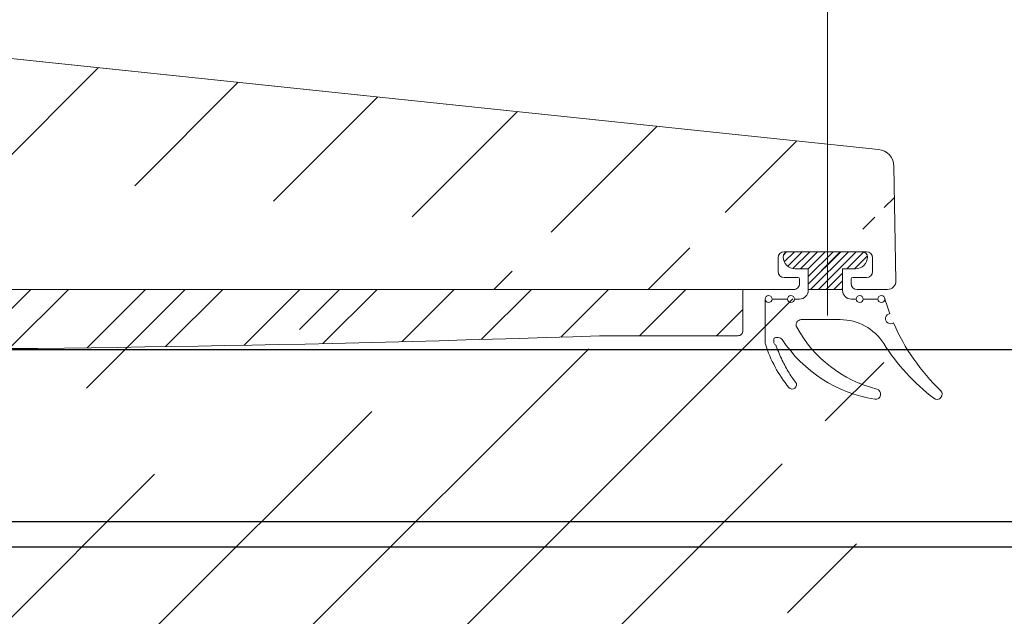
# Model space of a CAD drawing. Header units: millimetres. Extents: x 582 to 4940, y -30 to 2368.
# Tile 18 of 20: x 1469 to 1526, y 704 to 739. Entities that reach past the tile are written whole.
import ezdxf

# ---------------------------------------------------------------- set-up
doc = ezdxf.new("R2010")
doc.units = ezdxf.units.MM
doc.layers.get('0').update_dxf_attribs({"lineweight": 13})
for name, color, linetype, lineweight in [('GUARNIZIONI', 7, 'Continuous', 9), ('PENSILINA MAXI', 8, 'Continuous', 9), ('PLASTICA L GRANDE MAXI', 234, 'Continuous', 9)]:
    doc.layers.add(name, color=color, linetype=linetype, lineweight=lineweight)
doc.layers.add('VETRO', color=140, linetype='Continuous')

msp = doc.modelspace()

# ---------------------------------------------------------------- hatches: boundary and pattern name
h = msp.add_hatch()
h.set_pattern_fill('ANSI31', color=256, scale=2, style=0)
h.set_pattern_definition([(45, (1061.096246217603, -8.898776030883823), (-4.490128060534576, 4.490128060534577), [])])
edge = h.paths.add_edge_path()
edge.add_line((1381.024266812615, 703.9244894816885), (1372.02394999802, 703.9244894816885))
edge.add_line((1381.024266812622, 689.4244894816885), (1372.02394999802, 689.4244894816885))
edge.add_arc((1518.811762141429, 730.0364014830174), 1.000000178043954, 1.000009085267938, 84.37739479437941)
edge.add_arc((1518.2171608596, 724.7236935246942), 0.3500001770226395, 2.896545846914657e-05, 89.99997103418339)
edge.add_line((1513.417161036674, 725.0736937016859), (1518.217161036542, 725.0736937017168))
edge.add_arc((1513.417161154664, 724.7236935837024), 0.350000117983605, 90.00001931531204, 179.9999807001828)
edge.add_arc((1519.428136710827, 723.3736805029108), 0.5000000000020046, 269.9999677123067, 360.9999999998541)
edge.add_line((1517.667702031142, 722.8736814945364), (1519.428136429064, 722.8736805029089))
edge.add_arc((1517.667702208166, 723.2236801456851), 0.3499986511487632, 180.0000289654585, 269.9999710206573)
edge.add_line((1517.317703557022, 723.4736784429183), (1517.317703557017, 723.223679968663))
edge.add_arc((1517.41770369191, 723.473678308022), 0.1000001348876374, 90.00007723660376, 179.9999227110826)
edge.add_line((1518.217161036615, 723.5736784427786), (1517.417703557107, 723.5736784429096))
edge.add_arc((1518.217160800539, 723.9236786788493), 0.3500002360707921, 270.0000386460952, 359.9999613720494)
edge.add_arc((1513.417161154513, 723.9236785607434), 0.3500001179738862, 180.0000192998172, 269.9999806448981)
edge.add_line((1514.216618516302, 723.5736784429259), (1513.417161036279, 723.5736784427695))
edge.add_arc((1514.216618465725, 723.4736783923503), 0.1000000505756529, 2.895287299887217e-05, 89.99997102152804)
edge.add_line((1514.316618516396, 723.2236799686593), (1514.316618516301, 723.4736784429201))
edge.add_arc((1513.966619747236, 723.2236802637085), 0.3499987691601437, 269.9998704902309, 359.9999517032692)
edge.add_line((1510.464505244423, 668.8984866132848), (1510.382416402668, 668.8954321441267))
edge.add_line((1511.470570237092, 668.7979428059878), (1510.464505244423, 668.8984866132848))
edge.add_arc((1511.440737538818, 668.4994298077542), 0.3000000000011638, 0, 84.29294186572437)
edge.add_line((1511.740737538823, 660.2400900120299), (1511.740737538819, 668.4994298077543))
edge.add_arc((1511.440737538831, 660.2400900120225), 0.2999999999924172, 275.7070581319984, 360)
edge.add_line((1510.464505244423, 659.8410332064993), (1511.470570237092, 659.9415770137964))
edge.add_line((1510.382416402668, 659.8440876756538), (1510.464505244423, 659.8410332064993))
edge.add_line((1503.323674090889, 671.9744040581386), (1503.323674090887, 670.4737769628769))
edge.add_line((1503.823674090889, 671.9744040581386), (1503.323674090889, 671.9744040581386))
edge.add_line((1504.819068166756, 670.5643841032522), (1503.823674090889, 671.9744040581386))
edge.add_line((1504.87398484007, 670.391369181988), (1504.819068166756, 670.5643841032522))
edge.add_line((1504.873984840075, 669.0820672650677), (1504.87398484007, 670.391369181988))
edge.add_arc((1505.173984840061, 669.0820672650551), 0.299999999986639, 180, 270.0000000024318)
edge.add_line((1509.69563594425, 668.7820672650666), (1505.173984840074, 668.7820672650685))
edge.add_line((1509.782571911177, 668.7896633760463), (1509.69563594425, 668.7820672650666))
edge.add_line((1509.672063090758, 659.9614945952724), (1509.759645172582, 659.9538990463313))
edge.add_line((1505.173676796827, 659.957233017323), (1509.672063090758, 659.9614945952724))
edge.add_arc((1505.173961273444, 659.6569485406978), 0.3002846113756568, 90.05427954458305, 179.9457204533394)
edge.add_line((1504.874300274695, 658.0262221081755), (1504.873676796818, 659.6572330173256))
edge.add_arc((1504.374300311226, 658.0260309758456), 0.5000000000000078, 280.6825730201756, 360.0219021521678)
edge.add_line((1510.382416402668, 668.8954321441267), (1509.782571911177, 668.7896633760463))
edge.add_line((1509.759645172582, 659.9538990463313), (1510.382416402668, 659.8440876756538))
edge.add_line((1519.928060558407, 723.3824067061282), (1519.811610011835, 730.0538540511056))
edge.add_line((1518.567161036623, 724.7236937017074), (1518.56716103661, 723.9236784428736))
edge.add_line((1513.067161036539, 723.9236784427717), (1513.067161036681, 724.7236937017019))
edge.add_arc((1370.373855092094, 740.3720790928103), 0.3499988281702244, 90.00005795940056, 179.9999420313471)
edge.add_line((1370.623853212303, 740.7220779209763), (1370.373854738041, 740.7220779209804))
edge.add_arc((1370.62385304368, 740.622077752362), 0.1000001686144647, 9.655572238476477e-05, 89.99990338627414)
edge.add_line((1370.723853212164, 739.822620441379), (1370.723853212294, 740.6220779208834))
edge.add_arc((1371.073853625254, 739.8226208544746), 0.3500004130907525, 180.0000676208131, 269.9999323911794)
edge.add_line((1371.873868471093, 739.4726204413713), (1371.073853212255, 739.4726204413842))
edge.add_arc((1371.873868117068, 739.8226207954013), 0.3500003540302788, 270.0000579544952, 359.999942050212)
edge.add_line((1372.223868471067, 744.6226204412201), (1372.223868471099, 739.8226204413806))
edge.add_arc((1371.873868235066, 744.6226202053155), 0.3500002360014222, 3.86185141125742e-05, 89.99996136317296)
edge.add_line((1371.073853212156, 744.9726204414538), (1371.873868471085, 744.9726204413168))
edge.add_arc((1371.073853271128, 744.6226203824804), 0.3500000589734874, 90.00000965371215, 179.9999903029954)
edge.add_line((1370.723853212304, 743.8231629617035), (1370.723853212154, 744.6226204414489))
edge.add_arc((1370.623853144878, 743.8231630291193), 0.1000000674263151, 270.0000386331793, 359.9999613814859)
edge.add_line((1370.373854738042, 743.7231629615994), (1370.623853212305, 743.723162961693))
edge.add_arc((1370.3738551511, 744.0731618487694), 0.3499988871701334, 180.0000676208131, 269.9999323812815)
edge.add_line((1370.023856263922, 746.6737531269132), (1370.02385626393, 744.073161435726))
edge.add_line((1427.823674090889, 671.9744040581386), (1427.823674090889, 670.4744040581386))
edge.add_line((1428.323674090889, 671.9744040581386), (1427.823674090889, 671.9744040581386))
edge.add_line((1429.38312894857, 670.4736391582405), (1428.323674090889, 671.9744040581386))
edge.add_line((1476.82367410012, 670.4736190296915), (1429.38312894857, 670.4736391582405))
edge.add_line((1477.823674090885, 671.9743839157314), (1476.82367410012, 670.4736190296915))
edge.add_line((1478.323674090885, 671.9743839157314), (1477.823674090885, 671.9743839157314))
edge.add_line((1478.323674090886, 670.4757115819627), (1478.323674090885, 671.9743839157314))
edge.add_line((1381.024317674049, 704.0187288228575), (1381.024368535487, 710.8629681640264))
edge.add_arc((1397.723882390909, 722.470074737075), 0.2999999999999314, 0, 123.0878883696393)
edge.add_line((1381.932518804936, 712.538636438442), (1397.560104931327, 722.721424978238))
edge.add_arc((1383.02436937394, 710.862967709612), 2.000000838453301, 123.0879013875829, 179.9999869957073)
edge.add_arc((1386.024368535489, 684.4095393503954), 4.999999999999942, 180, 235.7552106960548)
edge.add_line((1397.555725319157, 670.5110773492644), (1383.210719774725, 680.2763347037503))
edge.add_arc((1397.724544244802, 670.7590696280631), 0.3000000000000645, 235.7552106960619, 360.0063376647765)
edge.add_line((1398.02402266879, 675.4744040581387), (1398.024544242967, 670.7591028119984))
edge.add_line((1400.02402266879, 675.4744040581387), (1398.02402266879, 675.4744040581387))
edge.add_line((1400.024520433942, 670.9743487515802), (1400.02402266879, 675.4744040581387))
edge.add_arc((1400.524520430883, 670.9744040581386), 0.5000000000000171, 180.006337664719, 270)
edge.add_arc((1400.523882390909, 722.373846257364), 0.4999999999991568, 89.99991678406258, 180)
edge.add_line((1400.023882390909, 717.8738443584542), (1400.023882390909, 722.3738462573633))
edge.add_line((1398.023882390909, 717.873844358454), (1400.023882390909, 717.8738443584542))
edge.add_line((1398.023882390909, 722.4700747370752), (1398.023882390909, 717.873844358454))
edge.add_line((1372.02394999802, 683.226669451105), (1370.023856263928, 680.9230596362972))
edge.add_line((1370.02385626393, 710.9472697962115), (1372.02394999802, 708.6436599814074))
edge.add_line((1370.023856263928, 680.9230596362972), (1370.023856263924, 632.1737531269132))
edge.add_line((1427.823674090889, 670.4744040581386), (1400.524520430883, 670.4744040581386))
edge.add_line((1370.023856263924, 740.3720794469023), (1370.02385626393, 710.9472697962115))
edge.add_line((1503.323674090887, 670.4737769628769), (1478.323674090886, 670.4757115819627))
edge.add_line((1370.023856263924, 632.1737531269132), (1504.466984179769, 657.5346963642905))
edge.add_line((1518.909737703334, 731.0315904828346), (1370.023856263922, 746.6737531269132))
edge.add_line((1400.523883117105, 722.8738462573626), (1513.966618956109, 722.8736814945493))
edge.add_line((1381.024368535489, 684.4095393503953), (1381.024266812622, 689.4244894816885))
edge.add_line((1372.02394999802, 689.4244894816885), (1372.02394999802, 683.226669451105))
edge.add_line((1372.02394999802, 708.6436599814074), (1372.02394999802, 703.9244894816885))
at = {"layer": 'GUARNIZIONI'}
h = msp.add_hatch(dxfattribs=at)
h.set_pattern_fill('ANSI31', color=256, scale=0.09999999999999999, angle=270, style=0, pattern_type=2)
h.set_pattern_definition([(225.0000000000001, (1635.682075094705, 770.4053124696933), (0.2245064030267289, -0.2245064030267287), [])])
h.paths.add_polyline_path([(1514.817139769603, 722.8736996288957), (1516.817139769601, 722.8736996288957), (1516.817139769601, 724.0736937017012), (1517.567118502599, 724.0736937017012), (1517.582655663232, 724.0738661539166), (1517.598324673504, 724.0743896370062), (1517.614115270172, 724.0752731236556), (1517.630016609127, 724.0765252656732), (1517.646017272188, 724.078154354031), (1517.662105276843, 724.0801682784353), (1517.678268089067, 724.08257448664), (1517.694492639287, 724.0853799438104), (1517.710765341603, 724.0885910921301), (1517.727072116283, 724.092213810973), (1517.743398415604, 724.0962533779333), (1517.759729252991, 724.1007144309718), (1517.776049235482, 724.1056009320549), (1517.7923425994, 724.1109161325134), (1517.808593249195, 724.1166625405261), (1517.824784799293, 724.1228418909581), (1517.840900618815, 724.1294551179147), (1517.856923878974, 724.1365023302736), (1517.872837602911, 724.1439827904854), (1517.888624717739, 724.1518948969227), (1517.904268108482, 724.1602361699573), (1517.919750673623, 724.1690032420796), (1517.935055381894, 724.1781918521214), (1517.950165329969, 724.1877968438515), (1517.965063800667, 724.1978121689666), (1517.979734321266, 724.208230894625), (1517.99416072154, 724.2190452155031), (1518.008327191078, 724.2302464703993), (1518.02221833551, 724.241825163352), (1518.035819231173, 724.2537709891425), (1518.049115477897, 724.2660728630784), (1518.06209324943, 724.2787189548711), (1518.074739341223, 724.2916967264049), (1518.087041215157, 724.30499297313), (1518.098987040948, 724.3185938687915), (1518.110565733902, 724.3324850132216), (1518.121766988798, 724.3466514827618), (1518.132581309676, 724.3610778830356), (1518.143000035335, 724.3757484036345), (1518.153015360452, 724.390646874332), (1518.16262035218, 724.4057568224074), (1518.171808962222, 724.4210615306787), (1518.180576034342, 724.4365440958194), (1518.188917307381, 724.4521874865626), (1518.196829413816, 724.467974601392), (1518.204309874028, 724.4838883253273), (1518.211357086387, 724.4999115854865), (1518.217970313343, 724.5160274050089), (1518.224149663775, 724.5322189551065), (1518.229896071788, 724.548469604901), (1518.235211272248, 724.5647629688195), (1518.24009777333, 724.5810829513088), (1518.24455882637, 724.5974137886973), (1518.248598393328, 724.6137400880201), (1518.252221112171, 724.6300468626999), (1518.255432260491, 724.6463195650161), (1518.258237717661, 724.662544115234), (1518.260643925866, 724.67870692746), (1518.262657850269, 724.6947949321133), (1518.264286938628, 724.7107955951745), (1518.265539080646, 724.7266969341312), (1518.266422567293, 724.7424875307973), (1518.266946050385, 724.7581565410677), (1518.267118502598, 724.773693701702), (1518.267044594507, 724.7803524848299), (1518.26682024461, 724.7870677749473), (1518.266441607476, 724.7938351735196), (1518.265904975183, 724.8006500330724), (1518.265206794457, 724.8075074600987), (1518.264343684, 724.8144023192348), (1518.263312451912, 724.8213292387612), (1518.262110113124, 724.8282826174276), (1518.260733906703, 724.8352566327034), (1518.259181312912, 724.8422452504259), (1518.257450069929, 724.8492422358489), (1518.255538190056, 724.8562411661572), (1518.253443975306, 724.8632354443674), (1518.251166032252, 724.8702183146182), (1518.24870328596, 724.8771828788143), (1518.246054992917, 724.8841221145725), (1518.243220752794, 724.8910288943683), (1518.240200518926, 724.8978960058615), (1518.236994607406, 724.9047161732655), (1518.233603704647, 724.9114820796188), (1518.230028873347, 724.9181863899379), (1518.226271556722, 724.9248217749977), (1518.222333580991, 724.9313809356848), (1518.218217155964, 724.9378566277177), (1518.213924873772, 724.944241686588), (1518.209459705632, 724.950529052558), (1518.204824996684, 724.9567117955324), (1518.200024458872, 724.9627831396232), (1518.195062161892, 724.9687364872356), (1518.189942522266, 724.9745654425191), (1518.18467029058, 724.9802638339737), (1518.179250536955, 724.9858257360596), (1518.173688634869, 724.9912454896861), (1518.167990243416, 724.9965177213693), (1518.162161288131, 725.0016373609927), (1518.156207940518, 725.0065996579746), (1518.15013659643, 725.0114001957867), (1518.143953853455, 725.016034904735), (1518.137666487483, 725.0205000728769), (1518.131281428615, 725.024792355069), (1518.124805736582, 725.0289087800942), (1518.118246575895, 725.0328467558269), (1518.111611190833, 725.0366040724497), (1518.104906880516, 725.0401789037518), (1518.098140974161, 725.0435698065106), (1518.091320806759, 725.0467757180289), (1518.084453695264, 725.0497959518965), (1518.077546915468, 725.0526301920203), (1518.070607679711, 725.0552784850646), (1518.063643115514, 725.0577412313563), (1518.056660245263, 725.060019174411), (1518.049665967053, 725.0621133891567), (1518.042667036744, 725.064025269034), (1518.035670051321, 725.0657565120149), (1518.0286814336, 725.0673091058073), (1518.021707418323, 725.0686853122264), (1518.014754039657, 725.0698876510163), (1518.007827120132, 725.0709188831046), (1518.000932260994, 725.071781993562), (1517.994074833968, 725.0724801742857), (1517.987259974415, 725.0730168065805), (1517.980492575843, 725.073395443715), (1517.973777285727, 725.0736197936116), (1517.967118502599, 725.0736937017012), (1513.667118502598, 725.0736937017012), (1513.66045971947, 725.0736197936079), (1513.653744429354, 725.0733954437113), (1513.646977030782, 725.0730168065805), (1513.640162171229, 725.0724801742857), (1513.633304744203, 725.071781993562), (1513.626409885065, 725.070918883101), (1513.619482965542, 725.0698876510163), (1513.612529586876, 725.0686853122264), (1513.605555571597, 725.0673091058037), (1513.598566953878, 725.0657565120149), (1513.591569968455, 725.0640252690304), (1513.584571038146, 725.0621133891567), (1513.577576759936, 725.0600191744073), (1513.570593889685, 725.0577412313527), (1513.563629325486, 725.055278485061), (1513.556690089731, 725.0526301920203), (1513.549783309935, 725.0497959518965), (1513.542916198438, 725.0467757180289), (1513.536096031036, 725.043569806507), (1513.529330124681, 725.0401789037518), (1513.522625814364, 725.0366040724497), (1513.515990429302, 725.0328467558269), (1513.509431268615, 725.0289087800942), (1513.502955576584, 725.0247923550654), (1513.496570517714, 725.0205000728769), (1513.490283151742, 725.016034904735), (1513.484100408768, 725.0114001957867), (1513.478029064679, 725.0065996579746), (1513.472075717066, 725.0016373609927), (1513.466246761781, 724.9965177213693), (1513.460548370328, 724.9912454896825), (1513.454986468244, 724.985825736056), (1513.449566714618, 724.9802638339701), (1513.444294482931, 724.9745654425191), (1513.439174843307, 724.9687364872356), (1513.434212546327, 724.9627831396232), (1513.429412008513, 724.9567117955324), (1513.424777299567, 724.950529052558), (1513.420312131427, 724.944241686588), (1513.416019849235, 724.9378566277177), (1513.411903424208, 724.9313809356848), (1513.407965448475, 724.9248217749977), (1513.404208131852, 724.9181863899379), (1513.40063330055, 724.9114820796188), (1513.397242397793, 724.9047161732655), (1513.394036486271, 724.8978960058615), (1513.391016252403, 724.8910288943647), (1513.38818201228, 724.8841221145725), (1513.385533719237, 724.8771828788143), (1513.383070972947, 724.8702183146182), (1513.380793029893, 724.8632354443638), (1513.378698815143, 724.8562411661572), (1513.37678693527, 724.8492422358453), (1513.375055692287, 724.8422452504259), (1513.373503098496, 724.8352566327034), (1513.372126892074, 724.8282826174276), (1513.370924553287, 724.8213292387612), (1513.369893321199, 724.8144023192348), (1513.369030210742, 724.807507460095), (1513.368332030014, 724.8006500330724), (1513.367795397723, 724.7938351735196), (1513.367416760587, 724.7870677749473), (1513.367192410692, 724.7803524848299), (1513.367118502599, 724.773693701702), (1513.367290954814, 724.7581565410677), (1513.367814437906, 724.7424875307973), (1513.368697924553, 724.7266969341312), (1513.369950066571, 724.7107955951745), (1513.371579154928, 724.6947949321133), (1513.373593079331, 724.67870692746), (1513.375999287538, 724.662544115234), (1513.378804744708, 724.6463195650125), (1513.382015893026, 724.6300468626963), (1513.385638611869, 724.6137400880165), (1513.389678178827, 724.5974137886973), (1513.394139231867, 724.5810829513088), (1513.399025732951, 724.5647629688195), (1513.404340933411, 724.548469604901), (1513.410087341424, 724.5322189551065), (1513.416266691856, 724.5160274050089), (1513.422879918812, 724.4999115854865), (1513.429927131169, 724.4838883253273), (1513.437407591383, 724.4679746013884), (1513.445319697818, 724.4521874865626), (1513.453660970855, 724.4365440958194), (1513.462428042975, 724.4210615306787), (1513.471616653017, 724.4057568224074), (1513.481221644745, 724.390646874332), (1513.491236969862, 724.3757484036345), (1513.501655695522, 724.3610778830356), (1513.512470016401, 724.3466514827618), (1513.523671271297, 724.3324850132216), (1513.535249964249, 724.3185938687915), (1513.547195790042, 724.3049929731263), (1513.559497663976, 724.2916967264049), (1513.572143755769, 724.2787189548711), (1513.585121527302, 724.2660728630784), (1513.598417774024, 724.2537709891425), (1513.612018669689, 724.241825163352), (1513.625909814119, 724.2302464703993), (1513.640076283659, 724.2190452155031), (1513.654502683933, 724.208230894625), (1513.669173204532, 724.1978121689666), (1513.684071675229, 724.1877968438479), (1513.699181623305, 724.1781918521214), (1513.714486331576, 724.1690032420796), (1513.729968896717, 724.1602361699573), (1513.74561228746, 724.1518948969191), (1513.761399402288, 724.1439827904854), (1513.777313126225, 724.1365023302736), (1513.793336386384, 724.1294551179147), (1513.809452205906, 724.1228418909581), (1513.825643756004, 724.1166625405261), (1513.841894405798, 724.1109161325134), (1513.858187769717, 724.1056009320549), (1513.874507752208, 724.1007144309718), (1513.890838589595, 724.0962533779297), (1513.907164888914, 724.092213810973), (1513.923471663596, 724.0885910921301), (1513.93974436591, 724.0853799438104), (1513.955968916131, 724.08257448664), (1513.972131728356, 724.0801682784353), (1513.988219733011, 724.078154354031), (1514.00422039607, 724.0765252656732), (1514.020121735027, 724.0752731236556), (1514.035912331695, 724.0743896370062), (1514.051581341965, 724.0738661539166), (1514.067118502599, 724.0736937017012), (1514.817139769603, 724.0736937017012)], flags=0)
at = {"layer": 'PLASTICA L GRANDE MAXI'}
h = msp.add_hatch(dxfattribs=at)
h.set_pattern_fill('ANSI31', color=256, style=0)
h.set_pattern_definition([(45, (985.4971928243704, 627.2435546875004), (-2.245064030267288, 2.245064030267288), [])])
edge = h.paths.add_edge_path()
edge.add_arc((1455.922607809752, 2077.138474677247), 1357.764526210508, 267.7671764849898, 271.9732304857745)
edge.add_line((1502.67391817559, 720.1790708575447), (1510.723776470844, 720.1790708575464))
edge.add_line((1510.723776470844, 720.1790708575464), (1510.723776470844, 720.1790708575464))
edge.add_arc((1510.723776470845, 720.4790708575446), 0.2999999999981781, 269.9999999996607, 359.9999999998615)
edge.add_line((1511.023776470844, 720.4790708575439), (1511.023776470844, 720.4790708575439))
edge.add_line((1511.023776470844, 720.4790708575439), (1511.023776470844, 722.8737704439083))
edge.add_line((1511.023776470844, 722.8737704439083), (1401.023750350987, 722.8738378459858))
edge.add_arc((1401.023750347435, 721.8738378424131), 1.000000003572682, 89.99999979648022, 179.9999890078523)
edge.add_line((1400.023750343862, 721.8738380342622), (1400.023750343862, 720.5251081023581))
edge.add_line((1400.023750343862, 720.5251081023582), (1400.023750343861, 717.3733032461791))
edge.add_line((1400.023750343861, 717.373303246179), (1397.52375034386, 717.3733032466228))
edge.add_line((1397.52375034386, 717.3733032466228), (1397.52375034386, 718.3733032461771))
edge.add_line((1397.52375034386, 718.3733032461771), (1394.02375034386, 717.3733032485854))
edge.add_line((1394.02375034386, 717.3733032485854), (1394.02375034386, 714.8733032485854))
edge.add_line((1394.02375034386, 714.8733032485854), (1400.02375034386, 714.8733032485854))
edge.add_line((1400.02375034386, 714.8733032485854), (1400.023750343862, 678.4733721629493))
edge.add_line((1400.023750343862, 678.4733721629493), (1394.023750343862, 678.4733721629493))
edge.add_line((1394.023750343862, 678.4733721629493), (1394.023750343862, 675.9733721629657))
edge.add_line((1394.023750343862, 675.9733721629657), (1397.523750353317, 674.9735996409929))
edge.add_line((1397.523750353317, 674.9735996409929), (1397.523750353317, 675.9733721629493))
edge.add_line((1397.523750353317, 675.9733721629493), (1400.023750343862, 675.9733721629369))
edge.add_line((1400.023750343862, 675.973372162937), (1400.023750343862, 672.9278378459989))
edge.add_line((1400.023750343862, 672.9278378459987), (1403.023750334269, 672.9278378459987))
edge.add_line((1403.023750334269, 672.9278378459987), (1403.023750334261, 720.404816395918))

# ---------------------------------------------------------------- linework, layer by layer
msp.add_line((1515.946464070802, 761.8789111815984), (1515.946464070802, 721.3587529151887))
at = {"layer": 'GUARNIZIONI', "linetype": 'Continuous', "elevation": -407.6626489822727}
msp.add_lwpolyline([(1513.3671185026, 724.773693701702, 0.414213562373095), (1514.067118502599, 724.0736937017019), (1514.067118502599, 724.0736937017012), (1514.817139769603, 724.0736937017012), (1514.817139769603, 722.8736996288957), (1516.817139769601, 722.8736996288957), (1516.817139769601, 724.0736937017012), (1517.567118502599, 724.0736937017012), (1517.567118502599, 724.0736937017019, 0.414213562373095), (1518.267118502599, 724.773693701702, 0.414212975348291), (1517.967119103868, 725.0736937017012), (1513.667119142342, 725.0736937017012, 0.4142141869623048), (1513.367118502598, 724.773693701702)], format="xyb", dxfattribs=at)
at = {"layer": 'GUARNIZIONI', "elevation": -407.6626489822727}
for points in [[(1513.667118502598, 725.0736937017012), (1517.967118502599, 725.0736937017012)], [(1513.617139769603, 722.3167996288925), (1512.717137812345, 722.3167996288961)], [(1518.879591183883, 722.3167996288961), (1518.017139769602, 722.3167996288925)]]:
    msp.add_lwpolyline(points, dxfattribs=at)
for points in [[(1517.617139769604, 722.3167996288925), (1517.317139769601, 722.3167996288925, -0.414213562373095), (1516.817139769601, 722.8167996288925), (1516.817139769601, 722.8736996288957), (1514.817139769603, 722.8736996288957), (1514.817139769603, 722.8167996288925, -0.414213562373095), (1514.317139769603, 722.3167996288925), (1514.017139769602, 722.3167996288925)], [(1519.271880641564, 722.3717974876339, 0.01979337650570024), (1519.568968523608, 721.4697509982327, 1.249428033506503), (1519.787275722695, 720.9265531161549, 0.100891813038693), (1522.524306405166, 716.9906701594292, -0.9489641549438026), (1522.133879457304, 716.5361586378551, -0.0865451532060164), (1519.212035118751, 719.73098955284, 0.2560500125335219), (1516.683321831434, 721.1167996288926), (1516.683321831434, 721.1167996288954), (1514.415654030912, 721.116799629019, 0.5707247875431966), (1514.152907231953, 720.6720085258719, 0.2074612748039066), (1518.811110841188, 717.0715524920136, -0.9571955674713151), (1518.688473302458, 716.4821858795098, -0.2091023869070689), (1513.303868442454, 719.9616251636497, 0.2516041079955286), (1513.095419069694, 720.073607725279), (1512.91571808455, 720.073607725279, 0.4099596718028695), (1512.817172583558, 719.9736183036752), (1512.817172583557, 719.9736183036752), (1512.817172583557, 719.7736183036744), (1512.817172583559, 719.7736183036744, 0.2555125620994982), (1512.863196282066, 719.6894366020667, -0.1611432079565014), (1512.962091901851, 719.5674162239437), (1512.997946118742, 719.4726116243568), (1513.039516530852, 719.3645040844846), (1513.081923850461, 719.2578150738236), (1513.125155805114, 719.1525873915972), (1513.169199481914, 719.0488629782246), (1513.214041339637, 718.9466828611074), (1513.259667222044, 718.846087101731), (1513.306062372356, 718.7471147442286), (1513.353211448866, 718.6498037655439), (1513.401098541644, 718.5541910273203), (1513.44970719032, 718.4603122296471), (1513.499020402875, 718.3682018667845), (1513.549020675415, 718.2778931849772), (1513.599690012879, 718.189418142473), (1513.651009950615, 718.102807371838), (1513.702961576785, 718.0180901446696), (1513.755525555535, 717.9352943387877), (1513.808682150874, 717.8544464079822), (1513.862411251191, 717.7755713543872), (1513.916692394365, 717.6986927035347), (1513.97150479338, 717.6238324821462), (1514.026827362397, 717.5510111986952), (1514.08263874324, 717.4802478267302, -0.9956835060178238), (1513.694292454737, 717.1653153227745, -0.09502943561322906), (1512.331175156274, 719.6830342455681, -0.0768341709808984), (1512.317172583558, 719.7736182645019), (1512.317137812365, 722.3167968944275)]]:
    msp.add_lwpolyline(points, format="xyb", dxfattribs=at)
at = {"layer": 'GUARNIZIONI'}
for centre, radius in [((1512.517137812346, 722.3167996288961, -407.6626489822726), 0.2000000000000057), ((1513.817139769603, 722.3167996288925, -407.6626489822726), 0.2000000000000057), ((1517.817139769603, 722.3167996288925, -407.6626489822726), 0.1999999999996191), ((1519.079591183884, 722.3167996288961, -407.6626489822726), 0.2)]:
    msp.add_circle(centre, radius, dxfattribs=at)
at = {"layer": 'PENSILINA MAXI'}
for p, q in [((1518.909737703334, 731.0315904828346, -815.3252979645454), (1370.023856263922, 746.6737531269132, -815.3252979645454)), ((1519.928060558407, 723.3824067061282, -815.3252979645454), (1519.811610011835, 730.0538540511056, -815.3252979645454)), ((1513.417161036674, 725.0736937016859, -815.3252979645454), (1518.217161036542, 725.0736937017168, -815.3252979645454)), ((1513.067161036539, 723.9236784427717, -815.3252979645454), (1513.067161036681, 724.7236937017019, -815.3252979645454)), ((1518.567161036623, 724.7236937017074, -815.3252979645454), (1518.56716103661, 723.9236784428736, -815.3252979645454)), ((1514.216618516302, 723.5736784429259, -815.3252979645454), (1513.417161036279, 723.5736784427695, -815.3252979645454)), ((1514.316618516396, 723.2236799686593, -815.3252979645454), (1514.316618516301, 723.4736784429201, -815.3252979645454)), ((1517.317703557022, 723.4736784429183, -815.3252979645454), (1517.317703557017, 723.223679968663, -815.3252979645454)), ((1518.217161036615, 723.5736784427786, -815.3252979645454), (1517.417703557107, 723.5736784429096, -815.3252979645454)), ((1400.523883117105, 722.8738462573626, -815.3252979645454), (1513.966618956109, 722.8736814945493, -815.3252979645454)), ((1517.667702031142, 722.8736814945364, -815.3252979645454), (1519.428136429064, 722.8736805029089, -815.3252979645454))]:
    msp.add_line(p, q, dxfattribs=at)
msp.add_lwpolyline([(1400.523883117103, 722.8738462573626), (1513.966618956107, 722.8736814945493, 0.4142139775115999), (1514.316618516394, 723.2236799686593), (1514.316618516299, 723.4736784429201, 0.4142132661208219), (1514.216618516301, 723.5736784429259), (1513.417161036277, 723.5736784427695, -0.4142133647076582), (1513.067161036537, 723.9236784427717), (1513.067161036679, 724.7236937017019, -0.4142133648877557), (1513.417161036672, 725.0736937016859), (1518.21716103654, 725.0736937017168, -0.4142132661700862), (1518.567161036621, 724.7236937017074), (1518.567161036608, 723.9236784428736, -0.4142131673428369), (1518.217161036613, 723.5736784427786), (1517.417703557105, 723.5736784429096, 0.4142127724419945), (1517.317703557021, 723.4736784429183), (1517.317703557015, 723.223679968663, 0.4142132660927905), (1517.66770203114, 722.8736814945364), (1519.428136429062, 722.8736805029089, 0.4193349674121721), (1519.928060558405, 723.3824067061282), (1519.811610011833, 730.0538540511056, 0.3807503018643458), (1518.909737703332, 731.0315904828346), (1370.023856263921, 746.6737531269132)], format="xyb", dxfattribs=at)
for centre, radius, start, end in [((1518.811762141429, 730.0364014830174, -815.3252979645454), 1.000000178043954, 1.000009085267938, 84.37739479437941), ((1513.417161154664, 724.7236935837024, -815.3252979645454), 0.350000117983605, 90.00001931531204, 179.9999807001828), ((1518.2171608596, 724.7236935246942, -815.3252979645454), 0.3500001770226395, 2.896545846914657e-05, 89.99997103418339), ((1513.417161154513, 723.9236785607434, -815.3252979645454), 0.3500001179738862, 180.0000192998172, 269.9999806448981), ((1518.217160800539, 723.9236786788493, -815.3252979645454), 0.3500002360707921, 270.0000386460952, 359.9999613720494), ((1513.966619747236, 723.2236802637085, -815.3252979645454), 0.3499987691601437, 269.9998704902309, 359.9999517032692), ((1514.216618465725, 723.4736783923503, -815.3252979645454), 0.1000000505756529, 2.895287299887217e-05, 89.99997102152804), ((1517.41770369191, 723.473678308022, -815.3252979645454), 0.1000001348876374, 90.00007723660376, 179.9999227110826), ((1517.667702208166, 723.2236801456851, -815.3252979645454), 0.3499986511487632, 180.0000289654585, 269.9999710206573), ((1519.428136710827, 723.3736805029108, -815.3252979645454), 0.5000000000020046, 269.9999677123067, 0.9999999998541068)]:
    msp.add_arc(centre, radius, start, end, dxfattribs=at)
at = {"layer": 'PLASTICA L GRANDE MAXI', "elevation": -407.6626489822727}
msp.add_lwpolyline([(1403.023750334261, 720.4048163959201, 0.01835443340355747), (1502.67391817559, 720.1790708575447), (1510.723776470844, 720.1790708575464), (1510.723776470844, 720.1790708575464, 0.4142135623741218), (1511.023776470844, 720.4790708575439), (1511.023776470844, 720.4790708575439), (1511.023776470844, 722.8737704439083), (1401.023750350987, 722.8738378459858, 0.4142135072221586)], format="xyb", dxfattribs=at)
at = {"layer": 'VETRO'}
for p, q in [((1403.023750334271, 709.3601597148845), (1576.678607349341, 709.3601597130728)), ((1403.023750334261, 707.8747051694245), (1576.678607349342, 707.8747051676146))]:
    msp.add_line(p, q, dxfattribs=at)
at = {"layer": 'VETRO', "elevation": -407.6626489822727}
msp.add_lwpolyline([(1576.678607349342, 697.8574324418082), (1404.023750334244, 697.8574324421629), (1403.023750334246, 698.8574324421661), (1403.023750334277, 718.3774324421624), (1404.023750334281, 719.3774324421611), (1576.678607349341, 719.37743244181)], dxfattribs=at)

doc.saveas('drawing.dxf')
